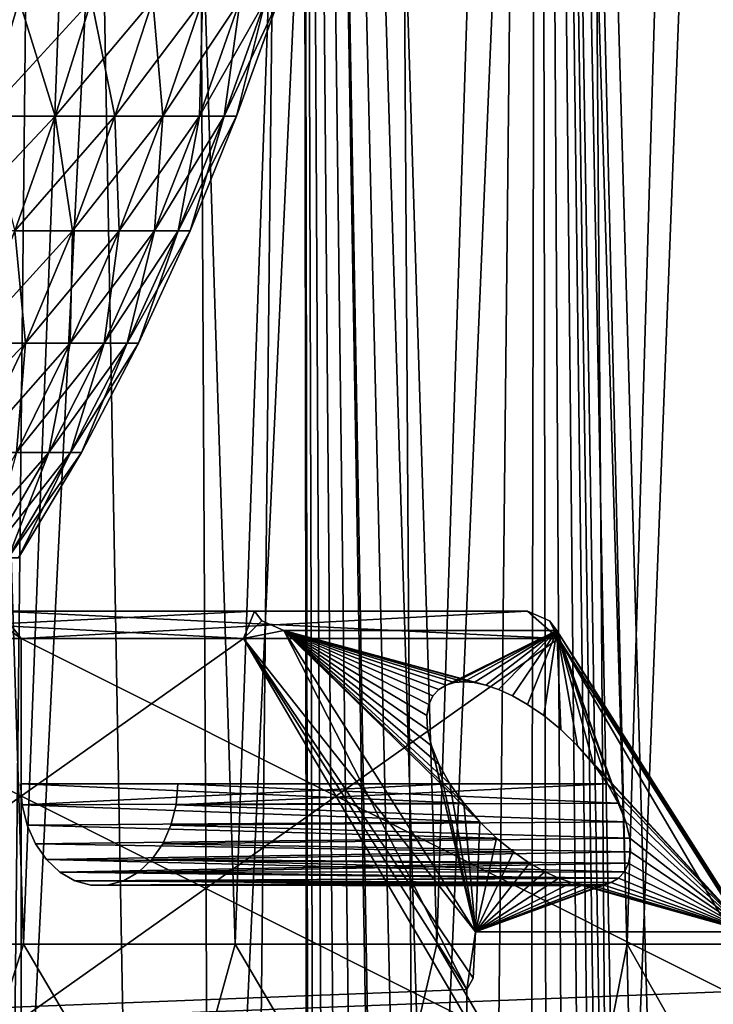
# Model space of a CAD drawing. Header units: millimetres. Extents: x -24 to 30, y -64 to 68.
# Tile 134 of 149: x 8.43 to 13.53, y 40.56 to 47.8. Entities that reach past the tile are written whole.
import ezdxf

# ---------------------------------------------------------------- set-up
doc = ezdxf.new("R2010")
doc.units = ezdxf.units.MM
doc.header["$LTSCALE"] = 52.148148
for name, color, linetype in [('1', 7, 'CONTINUOUS'), ('2', 7, 'CONTINUOUS'), ('35', 7, 'CONTINUOUS'), ('36', 7, 'CONTINUOUS'), ('38', 7, 'CONTINUOUS'), ('39', 7, 'CONTINUOUS'), ('40', 7, 'CONTINUOUS'), ('41', 7, 'CONTINUOUS'), ('42', 7, 'CONTINUOUS'), ('44', 7, 'CONTINUOUS'), ('45', 7, 'CONTINUOUS'), ('46', 7, 'CONTINUOUS'), ('47', 7, 'CONTINUOUS'), ('49', 7, 'CONTINUOUS'), ('50', 7, 'CONTINUOUS'), ('51', 7, 'CONTINUOUS'), ('52', 7, 'CONTINUOUS'), ('53', 7, 'CONTINUOUS'), ('55', 7, 'CONTINUOUS'), ('56', 7, 'CONTINUOUS'), ('6', 7, 'CONTINUOUS'), ('64', 7, 'CONTINUOUS'), ('7', 7, 'CONTINUOUS')]:
    doc.layers.add(name, color=color, linetype=linetype)

msp = doc.modelspace()

# ---------------------------------------------------------------- linework, layer by layer
at = {"layer": '1', "color": 253, "linetype": 'Continuous', "true_color": 0xaab4c3}
for points in [[(6.8163, 68.2, -23.5327), (8.6878, 68.2, -22.9079), (8.0243, 5, -23.1487), (6.8163, 68.2, -23.5327)], [(8.0243, 5, -23.1487), (8.6878, 68.2, -22.9079), (9.834, 5, -22.4397), (8.0243, 5, -23.1487)], [(8.6878, 68.2, -22.9079), (10.503, 68.2, -22.1345), (9.834, 5, -22.4397), (8.6878, 68.2, -22.9079)], [(9.834, 5, -22.4397), (10.503, 68.2, -22.1345), (11.5819, 5, -21.5896), (9.834, 5, -22.4397)], [(10.503, 68.2, -22.1345), (12.25, 68.2, -21.2176), (11.5819, 5, -21.5896), (10.503, 68.2, -22.1345)], [(11.5819, 5, -21.5896), (12.25, 68.2, -21.2176), (13.2568, 5, -20.6035), (11.5819, 5, -21.5896)], [(12.25, 68.2, -21.2176), (13.9176, 68.2, -20.1631), (13.2568, 5, -20.6035), (12.25, 68.2, -21.2176)], [(13.2568, 5, -20.6035), (13.9176, 68.2, -20.1631), (14.8484, 5, -19.4878), (13.2568, 5, -20.6035)]]:
    msp.add_3dface(points, dxfattribs=at)
at = {"layer": '2', "color": 253, "linetype": 'Continuous', "true_color": 0xaab4c3}
for points in [[(6.8163, 68.2, 23.5327), (8.0243, 5, 23.1487), (8.6878, 68.2, 22.9079), (6.8163, 68.2, 23.5327)], [(8.0243, 5, 23.1487), (9.834, 5, 22.4397), (8.6878, 68.2, 22.9079), (8.0243, 5, 23.1487)], [(8.6878, 68.2, 22.9079), (9.834, 5, 22.4397), (10.503, 68.2, 22.1345), (8.6878, 68.2, 22.9079)], [(9.834, 5, 22.4397), (10.58, 10.9368, 22.0978), (10.503, 68.2, 22.1345), (9.834, 5, 22.4397)], [(11.782, 14.0656, 21.481), (12.1489, 14.421, 21.2757), (10.503, 68.2, 22.1345), (11.782, 14.0656, 21.481)], [(10.503, 68.2, 22.1345), (12.1489, 14.421, 21.2757), (12.25, 68.2, 21.2176), (10.503, 68.2, 22.1345)], [(11.4615, 13.6775, 21.6537), (11.782, 14.0656, 21.481), (10.503, 68.2, 22.1345), (11.4615, 13.6775, 21.6537)], [(11.189, 13.2618, 21.7958), (11.4615, 13.6775, 21.6537), (10.503, 68.2, 22.1345), (11.189, 13.2618, 21.7958)], [(10.9656, 12.8233, 21.909), (11.189, 13.2618, 21.7958), (10.503, 68.2, 22.1345), (10.9656, 12.8233, 21.909)], [(10.7923, 12.3669, 21.9949), (10.9656, 12.8233, 21.909), (10.503, 68.2, 22.1345), (10.7923, 12.3669, 21.9949)], [(10.67, 11.8974, 22.0545), (10.7923, 12.3669, 21.9949), (10.503, 68.2, 22.1345), (10.67, 11.8974, 22.0545)], [(10.5991, 11.4189, 22.0887), (10.67, 11.8974, 22.0545), (10.503, 68.2, 22.1345), (10.5991, 11.4189, 22.0887)], [(10.58, 10.9368, 22.0978), (10.5991, 11.4189, 22.0887), (10.503, 68.2, 22.1345), (10.58, 10.9368, 22.0978)], [(12.1489, 14.421, 21.2757), (12.3493, 14.5849, 21.16), (12.25, 68.2, 21.2176), (12.1489, 14.421, 21.2757)], [(13.5094, 15.2379, 20.4388), (13.7704, 15.3298, 20.2639), (12.25, 68.2, 21.2176), (13.5094, 15.2379, 20.4388)], [(12.25, 68.2, 21.2176), (13.7704, 15.3298, 20.2639), (13.9176, 68.2, 20.1631), (12.25, 68.2, 21.2176)], [(13.2576, 15.1321, 20.6031), (13.5094, 15.2379, 20.4388), (12.25, 68.2, 21.2176), (13.2576, 15.1321, 20.6031)], [(13.0152, 15.0131, 20.757), (13.2576, 15.1321, 20.6031), (12.25, 68.2, 21.2176), (13.0152, 15.0131, 20.757)], [(12.924, 14.9637, 20.8139), (13.0152, 15.0131, 20.757), (12.25, 68.2, 21.2176), (12.924, 14.9637, 20.8139)], [(12.7828, 14.8818, 20.901), (12.924, 14.9637, 20.8139), (12.25, 68.2, 21.2176), (12.7828, 14.8818, 20.901)], [(12.5607, 14.7388, 21.0352), (12.7828, 14.8818, 20.901), (12.25, 68.2, 21.2176), (12.5607, 14.7388, 21.0352)], [(12.3493, 14.5849, 21.16), (12.5607, 14.7388, 21.0352), (12.25, 68.2, 21.2176), (12.3493, 14.5849, 21.16)]]:
    msp.add_3dface(points, dxfattribs=at)
at = {"layer": '35', "linetype": 'Continuous'}
for points in [[(6.2815, 43.45, -13.9201), (10.1593, 43.45, -9.2114), (12.1664, 43.45, -10.8642), (6.2815, 43.45, -13.9201)], [(8.2885, 43.45, -15.573), (6.2815, 43.45, -13.9201), (12.1664, 43.45, -10.8642), (8.2885, 43.45, -15.573)]]:
    msp.add_3dface(points, dxfattribs=at)
at = {"layer": '36', "linetype": 'Continuous'}
for points in [[(12.3952, 43.25, -10.9009), (8.4429, 40.45, -15.7001), (8.4429, 43.25, -15.7001), (12.3952, 43.25, -10.9009)], [(8.4429, 40.45, -15.7001), (12.3952, 43.25, -10.9009), (14.0372, 40.6672, -8.9071), (8.4429, 40.45, -15.7001)], [(14.0372, 40.45, -8.9071), (8.4429, 40.45, -15.7001), (14.0372, 40.6672, -8.9071), (14.0372, 40.45, -8.9071)]]:
    msp.add_3dface(points, dxfattribs=at)
at = {"layer": '38', "linetype": 'Continuous'}
for points in [[(6.1271, 40.45, -13.793), (11.7214, 40.45, -7), (6.1271, 43.25, -13.793), (6.1271, 40.45, -13.793)], [(6.1271, 43.25, -13.793), (11.7214, 40.45, -7), (10.0794, 43.25, -8.9938), (6.1271, 43.25, -13.793)], [(11.7214, 40.45, -7), (11.7214, 40.6672, -7), (10.0794, 43.25, -8.9938), (11.7214, 40.45, -7)]]:
    msp.add_3dface(points, dxfattribs=at)
at = {"layer": '39', "linetype": 'Continuous'}
for points in [[(11.515, 42.8747, -9.3234), (11.5682, 42.9064, -9.4082), (10.3764, 43.3086, -8.9478), (11.515, 42.8747, -9.3234)], [(11.5682, 42.9064, -9.4082), (12.3834, 43.3086, -10.6006), (10.3764, 43.3086, -8.9478), (11.5682, 42.9064, -9.4082)], [(11.4718, 42.828, -9.2273), (11.515, 42.8747, -9.3234), (10.3764, 43.3086, -8.9478), (11.4718, 42.828, -9.2273)], [(11.441, 42.7644, -9.1196), (11.4718, 42.828, -9.2273), (10.3764, 43.3086, -8.9478), (11.441, 42.7644, -9.1196)], [(11.4263, 42.682, -9.0008), (11.441, 42.7644, -9.1196), (10.3764, 43.3086, -8.9478), (11.4263, 42.682, -9.0008)], [(11.4317, 42.58, -8.8731), (11.4263, 42.682, -9.0008), (10.3764, 43.3086, -8.9478), (11.4317, 42.58, -8.8731)], [(11.7858, 41.0914, -7.2363), (11.4317, 42.58, -8.8731), (10.3764, 43.3086, -8.9478), (11.7858, 41.0914, -7.2363)], [(11.5682, 42.9064, -9.4082), (11.6297, 42.9247, -9.4826), (12.3834, 43.3086, -10.6006), (11.5682, 42.9064, -9.4082)], [(11.6297, 42.9247, -9.4826), (11.6989, 42.9307, -9.5473), (12.3834, 43.3086, -10.6006), (11.6297, 42.9247, -9.4826)], [(11.6989, 42.9307, -9.5473), (11.7756, 42.9247, -9.6028), (12.3834, 43.3086, -10.6006), (11.6989, 42.9307, -9.5473)], [(11.7756, 42.9247, -9.6028), (11.8605, 42.9064, -9.6489), (12.3834, 43.3086, -10.6006), (11.7756, 42.9247, -9.6028)], [(11.8605, 42.9064, -9.6489), (11.954, 42.8747, -9.6848), (12.3834, 43.3086, -10.6006), (11.8605, 42.9064, -9.6489)], [(11.954, 42.8747, -9.6848), (12.0566, 42.828, -9.7089), (12.3834, 43.3086, -10.6006), (11.954, 42.8747, -9.6848)], [(12.0566, 42.828, -9.7089), (12.1682, 42.7643, -9.7184), (12.3834, 43.3086, -10.6006), (12.0566, 42.828, -9.7089)], [(12.1682, 42.7643, -9.7184), (12.2876, 42.6819, -9.71), (12.3834, 43.3086, -10.6006), (12.1682, 42.7643, -9.7184)], [(12.2876, 42.6819, -9.71), (12.4118, 42.58, -9.6802), (12.3834, 43.3086, -10.6006), (12.2876, 42.6819, -9.71)], [(12.6527, 42.3242, -9.5471), (12.7546, 42.1807, -9.4452), (12.3834, 43.3086, -10.6006), (12.6527, 42.3242, -9.5471)], [(12.7546, 42.1807, -9.4452), (12.8351, 42.0371, -9.3256), (12.3834, 43.3086, -10.6006), (12.7546, 42.1807, -9.4452)], [(12.5358, 42.4595, -9.6262), (12.6527, 42.3242, -9.5471), (12.3834, 43.3086, -10.6006), (12.5358, 42.4595, -9.6262)], [(12.4118, 42.58, -9.6802), (12.5358, 42.4595, -9.6262), (12.3834, 43.3086, -10.6006), (12.4118, 42.58, -9.6802)], [(12.8351, 42.0371, -9.3256), (12.8903, 41.9018, -9.1957), (12.3834, 43.3086, -10.6006), (12.8351, 42.0371, -9.3256)], [(12.3834, 43.3086, -10.6006), (12.8903, 41.9018, -9.1957), (13.7929, 41.0914, -8.8891), (12.3834, 43.3086, -10.6006)], [(11.4609, 42.4595, -8.741), (11.4317, 42.58, -8.8731), (11.7858, 41.0914, -7.2363), (11.4609, 42.4595, -8.741)], [(11.5162, 42.3242, -8.6112), (11.4609, 42.4595, -8.741), (11.7858, 41.0914, -7.2363), (11.5162, 42.3242, -8.6112)], [(11.5967, 42.1807, -8.4916), (11.5162, 42.3242, -8.6112), (11.7858, 41.0914, -7.2363), (11.5967, 42.1807, -8.4916)], [(11.6986, 42.0372, -8.3896), (11.5967, 42.1807, -8.4916), (11.7858, 41.0914, -7.2363), (11.6986, 42.0372, -8.3896)], [(11.8155, 41.9018, -8.3105), (11.6986, 42.0372, -8.3896), (11.7858, 41.0914, -7.2363), (11.8155, 41.9018, -8.3105)], [(11.9395, 41.7813, -8.2566), (11.8155, 41.9018, -8.3105), (11.7858, 41.0914, -7.2363), (11.9395, 41.7813, -8.2566)], [(12.8903, 41.9018, -9.1957), (12.9195, 41.7813, -9.0636), (13.7929, 41.0914, -8.8891), (12.8903, 41.9018, -9.1957)], [(12.0636, 41.6794, -8.2268), (11.9395, 41.7813, -8.2566), (11.7858, 41.0914, -7.2363), (12.0636, 41.6794, -8.2268)], [(12.9195, 41.7813, -9.0636), (12.9249, 41.6793, -8.936), (13.7929, 41.0914, -8.8891), (12.9195, 41.7813, -9.0636)], [(12.183, 41.597, -8.2184), (12.0636, 41.6794, -8.2268), (11.7858, 41.0914, -7.2363), (12.183, 41.597, -8.2184)], [(12.9249, 41.6793, -8.936), (12.9103, 41.5969, -8.8172), (13.7929, 41.0914, -8.8891), (12.9249, 41.6793, -8.936)], [(12.2947, 41.5334, -8.2279), (12.183, 41.597, -8.2184), (11.7858, 41.0914, -7.2363), (12.2947, 41.5334, -8.2279)], [(12.9103, 41.5969, -8.8172), (12.8795, 41.5333, -8.7094), (13.7929, 41.0914, -8.8891), (12.9103, 41.5969, -8.8172)], [(12.3973, 41.4867, -8.2519), (12.2947, 41.5334, -8.2279), (11.7858, 41.0914, -7.2363), (12.3973, 41.4867, -8.2519)], [(12.8795, 41.5333, -8.7094), (12.8363, 41.4866, -8.6133), (13.7929, 41.0914, -8.8891), (12.8795, 41.5333, -8.7094)], [(12.4908, 41.455, -8.2878), (12.3973, 41.4867, -8.2519), (11.7858, 41.0914, -7.2363), (12.4908, 41.455, -8.2878)], [(12.5756, 41.4366, -8.3339), (12.4908, 41.455, -8.2878), (11.7858, 41.0914, -7.2363), (12.5756, 41.4366, -8.3339)], [(12.7831, 41.4549, -8.5285), (12.7216, 41.4366, -8.4541), (11.7858, 41.0914, -7.2363), (12.7831, 41.4549, -8.5285)], [(13.7929, 41.0914, -8.8891), (12.7831, 41.4549, -8.5285), (11.7858, 41.0914, -7.2363), (13.7929, 41.0914, -8.8891)], [(12.6524, 41.4307, -8.3894), (12.5756, 41.4366, -8.3339), (11.7858, 41.0914, -7.2363), (12.6524, 41.4307, -8.3894)], [(12.7216, 41.4366, -8.4541), (12.6524, 41.4307, -8.3894), (11.7858, 41.0914, -7.2363), (12.7216, 41.4366, -8.4541)], [(12.8363, 41.4866, -8.6133), (12.7831, 41.4549, -8.5285), (13.7929, 41.0914, -8.8891), (12.8363, 41.4866, -8.6133)]]:
    msp.add_3dface(points, dxfattribs=at)
at = {"layer": '40', "linetype": 'Continuous'}
for points in [[(11.5967, 42.1807, -8.4916), (11.6986, 42.0372, -8.3896), (8.4376, 42.1807, -12.3276), (11.5967, 42.1807, -8.4916)], [(8.4376, 42.1807, -12.3276), (11.6986, 42.0372, -8.3896), (8.4503, 42.0247, -12.338), (8.4376, 42.1807, -12.3276)], [(12.8351, 42.0371, -9.3256), (12.7546, 42.1807, -9.4452), (9.5829, 42.0247, -13.2707), (12.8351, 42.0371, -9.3256)], [(9.5829, 42.0247, -13.2707), (12.7546, 42.1807, -9.4452), (9.5955, 42.1807, -13.2811), (9.5829, 42.0247, -13.2707)], [(11.6986, 42.0372, -8.3896), (11.8155, 41.9018, -8.3105), (8.4503, 42.0247, -12.338), (11.6986, 42.0372, -8.3896)], [(8.4503, 42.0247, -12.338), (11.8155, 41.9018, -8.3105), (8.4877, 41.8756, -12.3688), (8.4503, 42.0247, -12.338)], [(9.5455, 41.8756, -13.2399), (12.8903, 41.9018, -9.1957), (9.5829, 42.0247, -13.2707), (9.5455, 41.8756, -13.2399)], [(12.8903, 41.9018, -9.1957), (12.8351, 42.0371, -9.3256), (9.5829, 42.0247, -13.2707), (12.8903, 41.9018, -9.1957)], [(11.8155, 41.9018, -8.3105), (11.9395, 41.7813, -8.2566), (8.4877, 41.8756, -12.3688), (11.8155, 41.9018, -8.3105)], [(8.4877, 41.8756, -12.3688), (11.9395, 41.7813, -8.2566), (8.5482, 41.7398, -12.4186), (8.4877, 41.8756, -12.3688)], [(9.485, 41.7398, -13.1901), (12.9195, 41.7813, -9.0636), (9.5455, 41.8756, -13.2399), (9.485, 41.7398, -13.1901)], [(12.9195, 41.7813, -9.0636), (12.8903, 41.9018, -9.1957), (9.5455, 41.8756, -13.2399), (12.9195, 41.7813, -9.0636)], [(11.9395, 41.7813, -8.2566), (12.0636, 41.6794, -8.2268), (8.5482, 41.7398, -12.4186), (11.9395, 41.7813, -8.2566)], [(8.5482, 41.7398, -12.4186), (12.0636, 41.6794, -8.2268), (8.6292, 41.6233, -12.4853), (8.5482, 41.7398, -12.4186)], [(9.404, 41.6233, -13.1234), (12.9249, 41.6793, -8.936), (9.485, 41.7398, -13.1901), (9.404, 41.6233, -13.1234)], [(12.9249, 41.6793, -8.936), (12.9195, 41.7813, -9.0636), (9.485, 41.7398, -13.1901), (12.9249, 41.6793, -8.936)], [(12.0636, 41.6794, -8.2268), (12.183, 41.597, -8.2184), (8.6292, 41.6233, -12.4853), (12.0636, 41.6794, -8.2268)], [(12.9103, 41.5969, -8.8172), (12.9249, 41.6793, -8.936), (9.404, 41.6233, -13.1234), (12.9103, 41.5969, -8.8172)], [(12.183, 41.597, -8.2184), (12.2947, 41.5334, -8.2279), (8.6292, 41.6233, -12.4853), (12.183, 41.597, -8.2184)], [(8.6292, 41.6233, -12.4853), (12.2947, 41.5334, -8.2279), (8.7271, 41.5311, -12.566), (8.6292, 41.6233, -12.4853)], [(9.3061, 41.5311, -13.0427), (12.9103, 41.5969, -8.8172), (9.404, 41.6233, -13.1234), (9.3061, 41.5311, -13.0427)], [(12.8795, 41.5333, -8.7094), (12.9103, 41.5969, -8.8172), (9.3061, 41.5311, -13.0427), (12.8795, 41.5333, -8.7094)], [(12.2947, 41.5334, -8.2279), (12.3973, 41.4867, -8.2519), (8.7271, 41.5311, -12.566), (12.2947, 41.5334, -8.2279)], [(8.7271, 41.5311, -12.566), (12.3973, 41.4867, -8.2519), (8.8377, 41.4674, -12.657), (8.7271, 41.5311, -12.566)], [(9.1955, 41.4674, -12.9517), (12.8363, 41.4866, -8.6133), (9.3061, 41.5311, -13.0427), (9.1955, 41.4674, -12.9517)], [(12.8363, 41.4866, -8.6133), (12.8795, 41.5333, -8.7094), (9.3061, 41.5311, -13.0427), (12.8363, 41.4866, -8.6133)], [(12.3973, 41.4867, -8.2519), (12.4908, 41.455, -8.2878), (8.8377, 41.4674, -12.657), (12.3973, 41.4867, -8.2519)], [(12.4908, 41.455, -8.2878), (12.5756, 41.4366, -8.3339), (8.8377, 41.4674, -12.657), (12.4908, 41.455, -8.2878)], [(8.8377, 41.4674, -12.657), (12.5756, 41.4366, -8.3339), (8.9561, 41.4348, -12.7545), (8.8377, 41.4674, -12.657)], [(12.5756, 41.4366, -8.3339), (12.6524, 41.4307, -8.3894), (8.9561, 41.4348, -12.7545), (12.5756, 41.4366, -8.3339)], [(8.9561, 41.4348, -12.7545), (12.6524, 41.4307, -8.3894), (9.0771, 41.4348, -12.8542), (8.9561, 41.4348, -12.7545)], [(9.0771, 41.4348, -12.8542), (12.7831, 41.4549, -8.5285), (9.1955, 41.4674, -12.9517), (9.0771, 41.4348, -12.8542)], [(12.7216, 41.4366, -8.4541), (12.7831, 41.4549, -8.5285), (9.0771, 41.4348, -12.8542), (12.7216, 41.4366, -8.4541)], [(12.6524, 41.4307, -8.3894), (12.7216, 41.4366, -8.4541), (9.0771, 41.4348, -12.8542), (12.6524, 41.4307, -8.3894)], [(12.7831, 41.4549, -8.5285), (12.8363, 41.4866, -8.6133), (9.1955, 41.4674, -12.9517), (12.7831, 41.4549, -8.5285)]]:
    msp.add_3dface(points, dxfattribs=at)
at = {"layer": '41', "linetype": 'Continuous'}
for points in [[(6.2815, 43.45, -13.9201), (6.1271, 43.25, -13.793), (10.0794, 43.25, -8.9938), (6.2815, 43.45, -13.9201)], [(10.1593, 43.45, -9.2114), (6.2815, 43.45, -13.9201), (10.0794, 43.25, -8.9938), (10.1593, 43.45, -9.2114)], [(10.1593, 43.45, -9.2114), (10.0794, 43.25, -8.9938), (10.2133, 43.3793, -9.0346), (10.1593, 43.45, -9.2114)]]:
    msp.add_3dface(points, dxfattribs=at)
at = {"layer": '42', "linetype": 'Continuous'}
for points in [[(8.2885, 43.45, -15.573), (12.1664, 43.45, -10.8642), (8.4429, 43.25, -15.7001), (8.2885, 43.45, -15.573)], [(8.2885, 43.45, -15.573), (8.4429, 43.25, -15.7001), (8.3022, 43.35, -15.7137), (8.2885, 43.45, -15.573)], [(12.1664, 43.45, -10.8642), (12.3952, 43.25, -10.9009), (8.4429, 43.25, -15.7001), (12.1664, 43.45, -10.8642)], [(12.3952, 43.25, -10.9009), (12.1664, 43.45, -10.8642), (12.3295, 43.3793, -10.7774), (12.3952, 43.25, -10.9009)]]:
    msp.add_3dface(points, dxfattribs=at)
at = {"layer": '44', "linetype": 'Continuous'}
for points in [[(10.0794, 43.25, -8.9938), (10.3764, 43.3086, -8.9478), (10.2133, 43.3793, -9.0346), (10.0794, 43.25, -8.9938)], [(10.0794, 43.25, -8.9938), (11.7214, 40.6672, -7), (10.3764, 43.3086, -8.9478), (10.0794, 43.25, -8.9938)], [(11.7214, 40.6672, -7), (11.7858, 41.0914, -7.2363), (10.3764, 43.3086, -8.9478), (11.7214, 40.6672, -7)], [(11.7858, 41.0914, -7.2363), (11.7214, 40.6672, -7), (11.7666, 40.75, -7.0372), (11.7858, 41.0914, -7.2363)]]:
    msp.add_3dface(points, dxfattribs=at)
at = {"layer": '45', "linetype": 'Continuous'}
for points in [[(12.3834, 43.3086, -10.6006), (12.3952, 43.25, -10.9009), (12.3295, 43.3793, -10.7774), (12.3834, 43.3086, -10.6006)], [(12.3952, 43.25, -10.9009), (12.3834, 43.3086, -10.6006), (13.7929, 41.0914, -8.8891), (12.3952, 43.25, -10.9009)], [(14.0372, 40.6672, -8.9071), (12.3952, 43.25, -10.9009), (13.9919, 40.75, -8.8699), (14.0372, 40.6672, -8.9071)], [(12.3952, 43.25, -10.9009), (13.7929, 41.0914, -8.8891), (13.9919, 40.75, -8.8699), (12.3952, 43.25, -10.9009)]]:
    msp.add_3dface(points, dxfattribs=at)
at = {"layer": '46', "linetype": 'Continuous'}
for points in [[(8.2885, 43.45, 15.573), (12.1664, 43.45, 10.8642), (6.2815, 43.45, 13.9201), (8.2885, 43.45, 15.573)], [(6.2815, 43.45, 13.9201), (12.1664, 43.45, 10.8642), (10.1593, 43.45, 9.2114), (6.2815, 43.45, 13.9201)]]:
    msp.add_3dface(points, dxfattribs=at)
at = {"layer": '47', "linetype": 'Continuous'}
for points in [[(8.4429, 40.45, 15.7001), (14.0372, 40.45, 8.9071), (8.4429, 43.25, 15.7001), (8.4429, 40.45, 15.7001)], [(8.4429, 43.25, 15.7001), (14.0372, 40.45, 8.9071), (12.3952, 43.25, 10.9009), (8.4429, 43.25, 15.7001)], [(14.0372, 40.45, 8.9071), (14.0372, 40.6672, 8.9071), (12.3952, 43.25, 10.9009), (14.0372, 40.45, 8.9071)]]:
    msp.add_3dface(points, dxfattribs=at)
at = {"layer": '49', "linetype": 'Continuous'}
for points in [[(10.0794, 43.25, 8.9938), (6.1271, 40.45, 13.793), (6.1271, 43.25, 13.793), (10.0794, 43.25, 8.9938)], [(6.1271, 40.45, 13.793), (10.0794, 43.25, 8.9938), (11.7214, 40.6672, 7), (6.1271, 40.45, 13.793)], [(11.7214, 40.45, 7), (6.1271, 40.45, 13.793), (11.7214, 40.6672, 7), (11.7214, 40.45, 7)]]:
    msp.add_3dface(points, dxfattribs=at)
at = {"layer": '50', "linetype": 'Continuous'}
for points in [[(8.4376, 42.1807, 12.3276), (8.4503, 42.0247, 12.338), (11.5967, 42.1807, 8.4916), (8.4376, 42.1807, 12.3276)], [(11.5967, 42.1807, 8.4916), (8.4503, 42.0247, 12.338), (11.6986, 42.0372, 8.3896), (11.5967, 42.1807, 8.4916)], [(9.5829, 42.0247, 13.2707), (9.5955, 42.1807, 13.2811), (12.8351, 42.0371, 9.3256), (9.5829, 42.0247, 13.2707)], [(9.5955, 42.1807, 13.2811), (12.7546, 42.1807, 9.4452), (12.8351, 42.0371, 9.3256), (9.5955, 42.1807, 13.2811)], [(11.6986, 42.0372, 8.3896), (8.4503, 42.0247, 12.338), (11.8155, 41.9018, 8.3105), (11.6986, 42.0372, 8.3896)], [(8.4503, 42.0247, 12.338), (8.4877, 41.8756, 12.3688), (11.8155, 41.9018, 8.3105), (8.4503, 42.0247, 12.338)], [(9.5455, 41.8756, 13.2399), (9.5829, 42.0247, 13.2707), (12.8903, 41.9018, 9.1957), (9.5455, 41.8756, 13.2399)], [(12.8903, 41.9018, 9.1957), (9.5829, 42.0247, 13.2707), (12.8351, 42.0371, 9.3256), (12.8903, 41.9018, 9.1957)], [(11.8155, 41.9018, 8.3105), (8.4877, 41.8756, 12.3688), (11.9395, 41.7813, 8.2566), (11.8155, 41.9018, 8.3105)], [(8.4877, 41.8756, 12.3688), (8.5482, 41.7398, 12.4186), (11.9395, 41.7813, 8.2566), (8.4877, 41.8756, 12.3688)], [(9.485, 41.7398, 13.1901), (9.5455, 41.8756, 13.2399), (12.9195, 41.7813, 9.0636), (9.485, 41.7398, 13.1901)], [(12.9195, 41.7813, 9.0636), (9.5455, 41.8756, 13.2399), (12.8903, 41.9018, 9.1957), (12.9195, 41.7813, 9.0636)], [(11.9395, 41.7813, 8.2566), (8.5482, 41.7398, 12.4186), (12.0636, 41.6794, 8.2268), (11.9395, 41.7813, 8.2566)], [(8.5482, 41.7398, 12.4186), (8.6292, 41.6233, 12.4853), (12.0636, 41.6794, 8.2268), (8.5482, 41.7398, 12.4186)], [(9.404, 41.6233, 13.1234), (9.485, 41.7398, 13.1901), (12.9249, 41.6793, 8.936), (9.404, 41.6233, 13.1234)], [(12.9249, 41.6793, 8.936), (9.485, 41.7398, 13.1901), (12.9195, 41.7813, 9.0636), (12.9249, 41.6793, 8.936)], [(12.0636, 41.6794, 8.2268), (8.6292, 41.6233, 12.4853), (12.183, 41.597, 8.2184), (12.0636, 41.6794, 8.2268)], [(12.9103, 41.5969, 8.8172), (9.404, 41.6233, 13.1234), (12.9249, 41.6793, 8.936), (12.9103, 41.5969, 8.8172)], [(8.6292, 41.6233, 12.4853), (8.7271, 41.5311, 12.566), (12.183, 41.597, 8.2184), (8.6292, 41.6233, 12.4853)], [(12.183, 41.597, 8.2184), (8.7271, 41.5311, 12.566), (12.2947, 41.5334, 8.2279), (12.183, 41.597, 8.2184)], [(9.3061, 41.5311, 13.0427), (9.404, 41.6233, 13.1234), (12.8795, 41.5333, 8.7094), (9.3061, 41.5311, 13.0427)], [(12.8795, 41.5333, 8.7094), (9.404, 41.6233, 13.1234), (12.9103, 41.5969, 8.8172), (12.8795, 41.5333, 8.7094)], [(12.2947, 41.5334, 8.2279), (8.7271, 41.5311, 12.566), (12.3973, 41.4867, 8.2519), (12.2947, 41.5334, 8.2279)], [(8.7271, 41.5311, 12.566), (8.8377, 41.4674, 12.657), (12.3973, 41.4867, 8.2519), (8.7271, 41.5311, 12.566)], [(9.1955, 41.4674, 12.9517), (9.3061, 41.5311, 13.0427), (12.8363, 41.4866, 8.6133), (9.1955, 41.4674, 12.9517)], [(12.8363, 41.4866, 8.6133), (9.3061, 41.5311, 13.0427), (12.8795, 41.5333, 8.7094), (12.8363, 41.4866, 8.6133)], [(12.3973, 41.4867, 8.2519), (8.8377, 41.4674, 12.657), (12.4908, 41.455, 8.2878), (12.3973, 41.4867, 8.2519)], [(8.8377, 41.4674, 12.657), (8.9561, 41.4348, 12.7545), (12.4908, 41.455, 8.2878), (8.8377, 41.4674, 12.657)], [(12.4908, 41.455, 8.2878), (8.9561, 41.4348, 12.7545), (12.5756, 41.4366, 8.3339), (12.4908, 41.455, 8.2878)], [(12.5756, 41.4366, 8.3339), (8.9561, 41.4348, 12.7545), (12.6524, 41.4307, 8.3894), (12.5756, 41.4366, 8.3339)], [(8.9561, 41.4348, 12.7545), (9.0771, 41.4348, 12.8542), (12.6524, 41.4307, 8.3894), (8.9561, 41.4348, 12.7545)], [(9.0771, 41.4348, 12.8542), (9.1955, 41.4674, 12.9517), (12.7216, 41.4366, 8.4541), (9.0771, 41.4348, 12.8542)], [(12.6524, 41.4307, 8.3894), (9.0771, 41.4348, 12.8542), (12.7216, 41.4366, 8.4541), (12.6524, 41.4307, 8.3894)], [(12.7831, 41.4549, 8.5285), (9.1955, 41.4674, 12.9517), (12.8363, 41.4866, 8.6133), (12.7831, 41.4549, 8.5285)], [(12.7216, 41.4366, 8.4541), (9.1955, 41.4674, 12.9517), (12.7831, 41.4549, 8.5285), (12.7216, 41.4366, 8.4541)]]:
    msp.add_3dface(points, dxfattribs=at)
at = {"layer": '51', "linetype": 'Continuous'}
for points in [[(11.5967, 42.1807, 8.4916), (11.6986, 42.0372, 8.3896), (10.3764, 43.3086, 8.9478), (11.5967, 42.1807, 8.4916)], [(11.5162, 42.3242, 8.6112), (11.5967, 42.1807, 8.4916), (10.3764, 43.3086, 8.9478), (11.5162, 42.3242, 8.6112)], [(11.6986, 42.0372, 8.3896), (11.8155, 41.9018, 8.3105), (10.3764, 43.3086, 8.9478), (11.6986, 42.0372, 8.3896)], [(10.3764, 43.3086, 8.9478), (11.8155, 41.9018, 8.3105), (11.7858, 41.0914, 7.2363), (10.3764, 43.3086, 8.9478)], [(11.4609, 42.4595, 8.741), (11.5162, 42.3242, 8.6112), (10.3764, 43.3086, 8.9478), (11.4609, 42.4595, 8.741)], [(11.4317, 42.58, 8.8731), (11.4609, 42.4595, 8.741), (10.3764, 43.3086, 8.9478), (11.4317, 42.58, 8.8731)], [(11.4263, 42.682, 9.0008), (11.4317, 42.58, 8.8731), (10.3764, 43.3086, 8.9478), (11.4263, 42.682, 9.0008)], [(11.441, 42.7644, 9.1196), (11.4263, 42.682, 9.0008), (10.3764, 43.3086, 8.9478), (11.441, 42.7644, 9.1196)], [(11.4718, 42.828, 9.2273), (11.441, 42.7644, 9.1196), (10.3764, 43.3086, 8.9478), (11.4718, 42.828, 9.2273)], [(11.515, 42.8747, 9.3234), (11.4718, 42.828, 9.2273), (10.3764, 43.3086, 8.9478), (11.515, 42.8747, 9.3234)], [(11.5682, 42.9064, 9.4082), (11.515, 42.8747, 9.3234), (10.3764, 43.3086, 8.9478), (11.5682, 42.9064, 9.4082)], [(11.6297, 42.9247, 9.4826), (11.5682, 42.9064, 9.4082), (10.3764, 43.3086, 8.9478), (11.6297, 42.9247, 9.4826)], [(11.6989, 42.9307, 9.5473), (11.6297, 42.9247, 9.4826), (10.3764, 43.3086, 8.9478), (11.6989, 42.9307, 9.5473)], [(11.7756, 42.9247, 9.6028), (11.6989, 42.9307, 9.5473), (10.3764, 43.3086, 8.9478), (11.7756, 42.9247, 9.6028)], [(11.8605, 42.9064, 9.6489), (11.7756, 42.9247, 9.6028), (10.3764, 43.3086, 8.9478), (11.8605, 42.9064, 9.6489)], [(12.3834, 43.3086, 10.6006), (11.8605, 42.9064, 9.6489), (10.3764, 43.3086, 8.9478), (12.3834, 43.3086, 10.6006)], [(11.954, 42.8747, 9.6848), (11.8605, 42.9064, 9.6489), (12.3834, 43.3086, 10.6006), (11.954, 42.8747, 9.6848)], [(12.0566, 42.828, 9.7089), (11.954, 42.8747, 9.6848), (12.3834, 43.3086, 10.6006), (12.0566, 42.828, 9.7089)], [(12.1682, 42.7643, 9.7184), (12.0566, 42.828, 9.7089), (12.3834, 43.3086, 10.6006), (12.1682, 42.7643, 9.7184)], [(12.2876, 42.6819, 9.71), (12.1682, 42.7643, 9.7184), (12.3834, 43.3086, 10.6006), (12.2876, 42.6819, 9.71)], [(12.4118, 42.58, 9.6802), (12.2876, 42.6819, 9.71), (12.3834, 43.3086, 10.6006), (12.4118, 42.58, 9.6802)], [(12.5358, 42.4595, 9.6262), (12.4118, 42.58, 9.6802), (12.3834, 43.3086, 10.6006), (12.5358, 42.4595, 9.6262)], [(12.5358, 42.4595, 9.6262), (12.3834, 43.3086, 10.6006), (13.7929, 41.0914, 8.8891), (12.5358, 42.4595, 9.6262)], [(12.6527, 42.3242, 9.5471), (12.5358, 42.4595, 9.6262), (13.7929, 41.0914, 8.8891), (12.6527, 42.3242, 9.5471)], [(12.7546, 42.1807, 9.4452), (12.6527, 42.3242, 9.5471), (13.7929, 41.0914, 8.8891), (12.7546, 42.1807, 9.4452)], [(12.8351, 42.0371, 9.3256), (12.7546, 42.1807, 9.4452), (13.7929, 41.0914, 8.8891), (12.8351, 42.0371, 9.3256)], [(12.8903, 41.9018, 9.1957), (12.8351, 42.0371, 9.3256), (13.7929, 41.0914, 8.8891), (12.8903, 41.9018, 9.1957)], [(11.8155, 41.9018, 8.3105), (11.9395, 41.7813, 8.2566), (11.7858, 41.0914, 7.2363), (11.8155, 41.9018, 8.3105)], [(12.9195, 41.7813, 9.0636), (12.8903, 41.9018, 9.1957), (13.7929, 41.0914, 8.8891), (12.9195, 41.7813, 9.0636)], [(11.9395, 41.7813, 8.2566), (12.0636, 41.6794, 8.2268), (11.7858, 41.0914, 7.2363), (11.9395, 41.7813, 8.2566)], [(12.9249, 41.6793, 8.936), (12.9195, 41.7813, 9.0636), (13.7929, 41.0914, 8.8891), (12.9249, 41.6793, 8.936)], [(12.0636, 41.6794, 8.2268), (12.183, 41.597, 8.2184), (11.7858, 41.0914, 7.2363), (12.0636, 41.6794, 8.2268)], [(12.9103, 41.5969, 8.8172), (12.9249, 41.6793, 8.936), (13.7929, 41.0914, 8.8891), (12.9103, 41.5969, 8.8172)], [(12.183, 41.597, 8.2184), (12.2947, 41.5334, 8.2279), (11.7858, 41.0914, 7.2363), (12.183, 41.597, 8.2184)], [(12.8795, 41.5333, 8.7094), (12.9103, 41.5969, 8.8172), (13.7929, 41.0914, 8.8891), (12.8795, 41.5333, 8.7094)], [(12.2947, 41.5334, 8.2279), (12.3973, 41.4867, 8.2519), (11.7858, 41.0914, 7.2363), (12.2947, 41.5334, 8.2279)], [(12.8363, 41.4866, 8.6133), (12.8795, 41.5333, 8.7094), (13.7929, 41.0914, 8.8891), (12.8363, 41.4866, 8.6133)], [(12.3973, 41.4867, 8.2519), (12.4908, 41.455, 8.2878), (11.7858, 41.0914, 7.2363), (12.3973, 41.4867, 8.2519)], [(11.7858, 41.0914, 7.2363), (12.4908, 41.455, 8.2878), (13.7929, 41.0914, 8.8891), (11.7858, 41.0914, 7.2363)], [(12.4908, 41.455, 8.2878), (12.5756, 41.4366, 8.3339), (13.7929, 41.0914, 8.8891), (12.4908, 41.455, 8.2878)], [(12.5756, 41.4366, 8.3339), (12.6524, 41.4307, 8.3894), (13.7929, 41.0914, 8.8891), (12.5756, 41.4366, 8.3339)], [(12.6524, 41.4307, 8.3894), (12.7216, 41.4366, 8.4541), (13.7929, 41.0914, 8.8891), (12.6524, 41.4307, 8.3894)], [(12.7216, 41.4366, 8.4541), (12.7831, 41.4549, 8.5285), (13.7929, 41.0914, 8.8891), (12.7216, 41.4366, 8.4541)], [(12.7831, 41.4549, 8.5285), (12.8363, 41.4866, 8.6133), (13.7929, 41.0914, 8.8891), (12.7831, 41.4549, 8.5285)]]:
    msp.add_3dface(points, dxfattribs=at)
at = {"layer": '52', "linetype": 'Continuous'}
for points in [[(6.2815, 43.45, 13.9201), (10.1593, 43.45, 9.2114), (6.1271, 43.25, 13.793), (6.2815, 43.45, 13.9201)], [(10.1593, 43.45, 9.2114), (10.0794, 43.25, 8.9938), (6.1271, 43.25, 13.793), (10.1593, 43.45, 9.2114)], [(10.0794, 43.25, 8.9938), (10.1593, 43.45, 9.2114), (10.2133, 43.3793, 9.0346), (10.0794, 43.25, 8.9938)]]:
    msp.add_3dface(points, dxfattribs=at)
at = {"layer": '53', "linetype": 'Continuous'}
for points in [[(12.1664, 43.45, 10.8642), (8.2885, 43.45, 15.573), (12.3952, 43.25, 10.9009), (12.1664, 43.45, 10.8642)], [(8.2885, 43.45, 15.573), (8.4429, 43.25, 15.7001), (12.3952, 43.25, 10.9009), (8.2885, 43.45, 15.573)], [(8.4429, 43.25, 15.7001), (8.2885, 43.45, 15.573), (8.3022, 43.35, 15.7137), (8.4429, 43.25, 15.7001)], [(12.1664, 43.45, 10.8642), (12.3952, 43.25, 10.9009), (12.3295, 43.3793, 10.7774), (12.1664, 43.45, 10.8642)]]:
    msp.add_3dface(points, dxfattribs=at)
at = {"layer": '55', "linetype": 'Continuous'}
for points in [[(10.3764, 43.3086, 8.9478), (10.0794, 43.25, 8.9938), (10.2133, 43.3793, 9.0346), (10.3764, 43.3086, 8.9478)], [(10.0794, 43.25, 8.9938), (10.3764, 43.3086, 8.9478), (11.7858, 41.0914, 7.2363), (10.0794, 43.25, 8.9938)], [(11.7214, 40.6672, 7), (10.0794, 43.25, 8.9938), (11.7666, 40.75, 7.0372), (11.7214, 40.6672, 7)], [(10.0794, 43.25, 8.9938), (11.7858, 41.0914, 7.2363), (11.7666, 40.75, 7.0372), (10.0794, 43.25, 8.9938)]]:
    msp.add_3dface(points, dxfattribs=at)
at = {"layer": '56', "linetype": 'Continuous'}
for points in [[(12.3952, 43.25, 10.9009), (12.3834, 43.3086, 10.6006), (12.3295, 43.3793, 10.7774), (12.3952, 43.25, 10.9009)], [(12.3952, 43.25, 10.9009), (14.0372, 40.6672, 8.9071), (12.3834, 43.3086, 10.6006), (12.3952, 43.25, 10.9009)], [(12.3834, 43.3086, 10.6006), (14.0372, 40.6672, 8.9071), (13.7929, 41.0914, 8.8891), (12.3834, 43.3086, 10.6006)]]:
    msp.add_3dface(points, dxfattribs=at)
at = {"layer": '6', "color": 253, "linetype": 'Continuous', "true_color": 0xaab4c3}
for points in [[(8.4605, 41, 18.6727), (7.89, 39.2, 18.9208), (6.843, 41, 19.3242), (8.4605, 41, 18.6727)], [(9.5195, 39.2, 18.1557), (7.89, 39.2, 18.9208), (8.4605, 41, 18.6727), (9.5195, 39.2, 18.1557)], [(10.0167, 41, 17.8862), (9.5195, 39.2, 18.1557), (8.4605, 41, 18.6727), (10.0167, 41, 17.8862)], [(11.0756, 39.2, 17.2505), (9.5195, 39.2, 18.1557), (10.0167, 41, 17.8862), (11.0756, 39.2, 17.2505)], [(11.5005, 41, 16.9702), (11.0756, 39.2, 17.2505), (10.0167, 41, 17.8862), (11.5005, 41, 16.9702)], [(12.5463, 39.2, 16.2123), (11.0756, 39.2, 17.2505), (11.5005, 41, 16.9702), (12.5463, 39.2, 16.2123)], [(12.9011, 41, 15.9315), (12.5463, 39.2, 16.2123), (11.5005, 41, 16.9702), (12.9011, 41, 15.9315)], [(13.9203, 39.2, 15.0491), (12.5463, 39.2, 16.2123), (12.9011, 41, 15.9315), (13.9203, 39.2, 15.0491)], [(14.2083, 41, 14.7775), (13.9203, 39.2, 15.0491), (12.9011, 41, 15.9315), (14.2083, 41, 14.7775)]]:
    msp.add_3dface(points, dxfattribs=at)
at = {"layer": '64', "linetype": 'Continuous'}
for points in [[(8.1771, 47.0906, 5.8229), (8.6936, 47.0906, 5.0193), (8.4281, 47.948, 6.0017), (8.1771, 47.0906, 5.8229)], [(8.6936, 47.0906, -5.0193), (8.1771, 47.0906, -5.8229), (8.9605, 47.948, -5.1733), (8.6936, 47.0906, -5.0193)], [(8.9605, 47.948, -5.1733), (8.1771, 47.0906, -5.8229), (8.4281, 47.948, -6.0017), (8.9605, 47.948, -5.1733)], [(8.4281, 47.948, 6.0017), (8.6936, 47.0906, 5.0193), (8.9605, 47.948, 5.1733), (8.4281, 47.948, 6.0017)], [(8.6936, 47.0906, 5.0193), (9.1314, 47.0906, 4.1702), (8.9605, 47.948, 5.1733), (8.6936, 47.0906, 5.0193)], [(9.1314, 47.0906, -4.1702), (8.6936, 47.0906, -5.0193), (9.4117, 47.948, -4.2982), (9.1314, 47.0906, -4.1702)], [(9.4117, 47.948, -4.2982), (8.6936, 47.0906, -5.0193), (8.9605, 47.948, -5.1733), (9.4117, 47.948, -4.2982)], [(8.9605, 47.948, 5.1733), (9.1314, 47.0906, 4.1702), (9.4117, 47.948, 4.2982), (8.9605, 47.948, 5.1733)], [(9.1314, 47.0906, 4.1702), (9.4864, 47.0906, 3.2833), (9.4117, 47.948, 4.2982), (9.1314, 47.0906, 4.1702)], [(9.4864, 47.0906, -3.2833), (9.1314, 47.0906, -4.1702), (9.7776, 47.948, -3.3841), (9.4864, 47.0906, -3.2833)], [(9.7776, 47.948, -3.3841), (9.1314, 47.0906, -4.1702), (9.4117, 47.948, -4.2982), (9.7776, 47.948, -3.3841)], [(9.4117, 47.948, 4.2982), (9.4864, 47.0906, 3.2833), (9.7776, 47.948, 3.3841), (9.4117, 47.948, 4.2982)], [(9.4864, 47.0906, 3.2833), (9.7556, 47.0906, 2.3667), (9.7776, 47.948, 3.3841), (9.4864, 47.0906, 3.2833)], [(9.7556, 47.0906, -2.3667), (9.4864, 47.0906, -3.2833), (10.055, 47.948, -2.4393), (9.7556, 47.0906, -2.3667)], [(10.055, 47.948, -2.4393), (9.4864, 47.0906, -3.2833), (9.7776, 47.948, -3.3841), (10.055, 47.948, -2.4393)], [(9.7556, 47.0906, 2.3667), (9.9364, 47.0906, 1.4286), (10.055, 47.948, 2.4393), (9.7556, 47.0906, 2.3667)], [(9.7776, 47.948, 3.3841), (9.7556, 47.0906, 2.3667), (10.055, 47.948, 2.4393), (9.7776, 47.948, 3.3841)], [(9.9364, 47.0906, -1.4286), (9.7556, 47.0906, -2.3667), (10.2414, 47.948, -1.4725), (9.9364, 47.0906, -1.4286)], [(10.2414, 47.948, -1.4725), (9.7556, 47.0906, -2.3667), (10.055, 47.948, -2.4393), (10.2414, 47.948, -1.4725)], [(9.9364, 47.0906, 1.4286), (10.0272, 47.0906, 0.4777), (10.2414, 47.948, 1.4725), (9.9364, 47.0906, 1.4286)], [(10.055, 47.948, 2.4393), (9.9364, 47.0906, 1.4286), (10.2414, 47.948, 1.4725), (10.055, 47.948, 2.4393)], [(10.0272, 47.0906, -0.4777), (9.9364, 47.0906, -1.4286), (10.335, 47.948, -0.4923), (10.0272, 47.0906, -0.4777)], [(10.335, 47.948, -0.4923), (9.9364, 47.0906, -1.4286), (10.2414, 47.948, -1.4725), (10.335, 47.948, -0.4923)], [(10.0272, 47.0906, 0.4777), (10.0272, 47.0906, -0.4777), (10.335, 47.948, 0.4923), (10.0272, 47.0906, 0.4777)], [(10.2414, 47.948, 1.4725), (10.0272, 47.0906, 0.4777), (10.335, 47.948, 0.4923), (10.2414, 47.948, 1.4725)], [(10.335, 47.948, 0.4923), (10.0272, 47.0906, -0.4777), (10.335, 47.948, -0.4923), (10.335, 47.948, 0.4923)], [(8.3975, 46.2469, -4.8483), (7.8986, 46.2469, -5.6246), (8.6936, 47.0906, -5.0193), (8.3975, 46.2469, -4.8483)], [(8.6936, 47.0906, -5.0193), (7.8986, 46.2469, -5.6246), (8.1771, 47.0906, -5.8229), (8.6936, 47.0906, -5.0193)], [(8.1771, 47.0906, 5.8229), (8.3975, 46.2469, 4.8483), (8.6936, 47.0906, 5.0193), (8.1771, 47.0906, 5.8229)], [(8.3975, 46.2469, 4.8483), (8.8204, 46.2469, 4.0281), (8.6936, 47.0906, 5.0193), (8.3975, 46.2469, 4.8483)], [(8.8204, 46.2469, -4.0281), (8.3975, 46.2469, -4.8483), (9.1314, 47.0906, -4.1702), (8.8204, 46.2469, -4.0281)], [(9.1314, 47.0906, -4.1702), (8.3975, 46.2469, -4.8483), (8.6936, 47.0906, -5.0193), (9.1314, 47.0906, -4.1702)], [(8.6936, 47.0906, 5.0193), (8.8204, 46.2469, 4.0281), (9.1314, 47.0906, 4.1702), (8.6936, 47.0906, 5.0193)], [(8.8204, 46.2469, 4.0281), (9.1633, 46.2469, 3.1715), (9.1314, 47.0906, 4.1702), (8.8204, 46.2469, 4.0281)], [(9.1633, 46.2469, -3.1715), (8.8204, 46.2469, -4.0281), (9.4864, 47.0906, -3.2833), (9.1633, 46.2469, -3.1715)], [(9.4864, 47.0906, -3.2833), (8.8204, 46.2469, -4.0281), (9.1314, 47.0906, -4.1702), (9.4864, 47.0906, -3.2833)], [(9.1314, 47.0906, 4.1702), (9.1633, 46.2469, 3.1715), (9.4864, 47.0906, 3.2833), (9.1314, 47.0906, 4.1702)], [(9.1633, 46.2469, 3.1715), (9.4233, 46.2469, 2.2861), (9.4864, 47.0906, 3.2833), (9.1633, 46.2469, 3.1715)], [(9.4233, 46.2469, -2.2861), (9.1633, 46.2469, -3.1715), (9.7556, 47.0906, -2.3667), (9.4233, 46.2469, -2.2861)], [(9.7556, 47.0906, -2.3667), (9.1633, 46.2469, -3.1715), (9.4864, 47.0906, -3.2833), (9.7556, 47.0906, -2.3667)], [(9.4233, 46.2469, 2.2861), (9.5979, 46.2469, 1.38), (9.7556, 47.0906, 2.3667), (9.4233, 46.2469, 2.2861)], [(9.4864, 47.0906, 3.2833), (9.4233, 46.2469, 2.2861), (9.7556, 47.0906, 2.3667), (9.4864, 47.0906, 3.2833)], [(9.5979, 46.2469, -1.38), (9.4233, 46.2469, -2.2861), (9.9364, 47.0906, -1.4286), (9.5979, 46.2469, -1.38)], [(9.9364, 47.0906, -1.4286), (9.4233, 46.2469, -2.2861), (9.7556, 47.0906, -2.3667), (9.9364, 47.0906, -1.4286)], [(9.5979, 46.2469, 1.38), (9.6856, 46.2469, 0.4614), (9.9364, 47.0906, 1.4286), (9.5979, 46.2469, 1.38)], [(9.7556, 47.0906, 2.3667), (9.5979, 46.2469, 1.38), (9.9364, 47.0906, 1.4286), (9.7556, 47.0906, 2.3667)], [(9.6856, 46.2469, -0.4614), (9.5979, 46.2469, -1.38), (10.0272, 47.0906, -0.4777), (9.6856, 46.2469, -0.4614)], [(10.0272, 47.0906, -0.4777), (9.5979, 46.2469, -1.38), (9.9364, 47.0906, -1.4286), (10.0272, 47.0906, -0.4777)], [(9.6856, 46.2469, 0.4614), (9.6856, 46.2469, -0.4614), (10.0272, 47.0906, 0.4777), (9.6856, 46.2469, 0.4614)], [(9.9364, 47.0906, 1.4286), (9.6856, 46.2469, 0.4614), (10.0272, 47.0906, 0.4777), (9.9364, 47.0906, 1.4286)], [(10.0272, 47.0906, 0.4777), (9.6856, 46.2469, -0.4614), (10.0272, 47.0906, -0.4777), (10.0272, 47.0906, 0.4777)], [(8.0692, 45.4215, 4.6588), (8.4755, 45.4215, 3.8706), (8.3975, 46.2469, 4.8483), (8.0692, 45.4215, 4.6588)], [(8.4755, 45.4215, -3.8706), (8.0692, 45.4215, -4.6588), (8.8204, 46.2469, -4.0281), (8.4755, 45.4215, -3.8706)], [(8.8204, 46.2469, -4.0281), (8.0692, 45.4215, -4.6588), (8.3975, 46.2469, -4.8483), (8.8204, 46.2469, -4.0281)], [(8.3975, 46.2469, 4.8483), (8.4755, 45.4215, 3.8706), (8.8204, 46.2469, 4.0281), (8.3975, 46.2469, 4.8483)], [(8.4755, 45.4215, 3.8706), (8.8051, 45.4215, 3.0475), (8.8204, 46.2469, 4.0281), (8.4755, 45.4215, 3.8706)], [(8.8051, 45.4215, -3.0475), (8.4755, 45.4215, -3.8706), (9.1633, 46.2469, -3.1715), (8.8051, 45.4215, -3.0475)], [(9.1633, 46.2469, -3.1715), (8.4755, 45.4215, -3.8706), (8.8204, 46.2469, -4.0281), (9.1633, 46.2469, -3.1715)], [(8.8051, 45.4215, 3.0475), (9.0549, 45.4215, 2.1967), (9.1633, 46.2469, 3.1715), (8.8051, 45.4215, 3.0475)], [(8.8204, 46.2469, 4.0281), (8.8051, 45.4215, 3.0475), (9.1633, 46.2469, 3.1715), (8.8204, 46.2469, 4.0281)], [(9.0549, 45.4215, -2.1967), (8.8051, 45.4215, -3.0475), (9.4233, 46.2469, -2.2861), (9.0549, 45.4215, -2.1967)], [(9.4233, 46.2469, -2.2861), (8.8051, 45.4215, -3.0475), (9.1633, 46.2469, -3.1715), (9.4233, 46.2469, -2.2861)], [(9.0549, 45.4215, 2.1967), (9.2227, 45.4215, 1.326), (9.4233, 46.2469, 2.2861), (9.0549, 45.4215, 2.1967)], [(9.1633, 46.2469, 3.1715), (9.0549, 45.4215, 2.1967), (9.4233, 46.2469, 2.2861), (9.1633, 46.2469, 3.1715)], [(9.2227, 45.4215, -1.326), (9.0549, 45.4215, -2.1967), (9.5979, 46.2469, -1.38), (9.2227, 45.4215, -1.326)], [(9.5979, 46.2469, -1.38), (9.0549, 45.4215, -2.1967), (9.4233, 46.2469, -2.2861), (9.5979, 46.2469, -1.38)], [(9.2227, 45.4215, 1.326), (9.307, 45.4215, 0.4433), (9.5979, 46.2469, 1.38), (9.2227, 45.4215, 1.326)], [(9.4233, 46.2469, 2.2861), (9.2227, 45.4215, 1.326), (9.5979, 46.2469, 1.38), (9.4233, 46.2469, 2.2861)], [(9.307, 45.4215, -0.4433), (9.2227, 45.4215, -1.326), (9.6856, 46.2469, -0.4614), (9.307, 45.4215, -0.4433)], [(9.6856, 46.2469, -0.4614), (9.2227, 45.4215, -1.326), (9.5979, 46.2469, -1.38), (9.6856, 46.2469, -0.4614)], [(9.307, 45.4215, 0.4433), (9.307, 45.4215, -0.4433), (9.6856, 46.2469, 0.4614), (9.307, 45.4215, 0.4433)], [(9.5979, 46.2469, 1.38), (9.307, 45.4215, 0.4433), (9.6856, 46.2469, 0.4614), (9.5979, 46.2469, 1.38)], [(9.6856, 46.2469, 0.4614), (9.307, 45.4215, -0.4433), (9.6856, 46.2469, -0.4614), (9.6856, 46.2469, 0.4614)], [(8.0938, 44.6187, -3.6963), (7.7058, 44.6187, -4.4489), (8.4755, 45.4215, -3.8706), (8.0938, 44.6187, -3.6963)], [(8.4755, 45.4215, -3.8706), (7.7058, 44.6187, -4.4489), (8.0692, 45.4215, -4.6588), (8.4755, 45.4215, -3.8706)], [(8.0692, 45.4215, 4.6588), (8.0938, 44.6187, 3.6963), (8.4755, 45.4215, 3.8706), (8.0692, 45.4215, 4.6588)], [(8.0938, 44.6187, 3.6963), (8.4085, 44.6187, 2.9102), (8.4755, 45.4215, 3.8706), (8.0938, 44.6187, 3.6963)], [(8.4085, 44.6187, -2.9102), (8.0938, 44.6187, -3.6963), (8.8051, 45.4215, -3.0475), (8.4085, 44.6187, -2.9102)], [(8.8051, 45.4215, -3.0475), (8.0938, 44.6187, -3.6963), (8.4755, 45.4215, -3.8706), (8.8051, 45.4215, -3.0475)], [(8.4085, 44.6187, 2.9102), (8.647, 44.6187, 2.0978), (8.8051, 45.4215, 3.0475), (8.4085, 44.6187, 2.9102)], [(8.4755, 45.4215, 3.8706), (8.4085, 44.6187, 2.9102), (8.8051, 45.4215, 3.0475), (8.4755, 45.4215, 3.8706)], [(8.647, 44.6187, -2.0978), (8.4085, 44.6187, -2.9102), (9.0549, 45.4215, -2.1967), (8.647, 44.6187, -2.0978)], [(9.0549, 45.4215, -2.1967), (8.4085, 44.6187, -2.9102), (8.8051, 45.4215, -3.0475), (9.0549, 45.4215, -2.1967)], [(8.647, 44.6187, 2.0978), (8.8073, 44.6187, 1.2663), (9.0549, 45.4215, 2.1967), (8.647, 44.6187, 2.0978)], [(8.8051, 45.4215, 3.0475), (8.647, 44.6187, 2.0978), (9.0549, 45.4215, 2.1967), (8.8051, 45.4215, 3.0475)], [(8.8073, 44.6187, -1.2663), (8.647, 44.6187, -2.0978), (9.2227, 45.4215, -1.326), (8.8073, 44.6187, -1.2663)], [(9.2227, 45.4215, -1.326), (8.647, 44.6187, -2.0978), (9.0549, 45.4215, -2.1967), (9.2227, 45.4215, -1.326)], [(8.8073, 44.6187, 1.2663), (8.8878, 44.6187, 0.4234), (9.2227, 45.4215, 1.326), (8.8073, 44.6187, 1.2663)], [(9.0549, 45.4215, 2.1967), (8.8073, 44.6187, 1.2663), (9.2227, 45.4215, 1.326), (9.0549, 45.4215, 2.1967)], [(8.8878, 44.6187, -0.4234), (8.8073, 44.6187, -1.2663), (9.307, 45.4215, -0.4433), (8.8878, 44.6187, -0.4234)], [(9.307, 45.4215, -0.4433), (8.8073, 44.6187, -1.2663), (9.2227, 45.4215, -1.326), (9.307, 45.4215, -0.4433)], [(8.8878, 44.6187, 0.4234), (8.8878, 44.6187, -0.4234), (9.307, 45.4215, 0.4433), (8.8878, 44.6187, 0.4234)], [(9.2227, 45.4215, 1.326), (8.8878, 44.6187, 0.4234), (9.307, 45.4215, 0.4433), (9.2227, 45.4215, 1.326)], [(9.307, 45.4215, 0.4433), (8.8878, 44.6187, -0.4234), (9.307, 45.4215, -0.4433), (9.307, 45.4215, 0.4433)], [(8.1964, 43.843, -1.9884), (7.9703, 43.843, -2.7586), (8.647, 44.6187, -2.0978), (8.1964, 43.843, -1.9884)], [(8.647, 44.6187, -2.0978), (7.9703, 43.843, -2.7586), (8.4085, 44.6187, -2.9102), (8.647, 44.6187, -2.0978)], [(8.1964, 43.843, 1.9884), (8.3483, 43.843, 1.2003), (8.647, 44.6187, 2.0978), (8.1964, 43.843, 1.9884)], [(8.4085, 44.6187, 2.9102), (8.1964, 43.843, 1.9884), (8.647, 44.6187, 2.0978), (8.4085, 44.6187, 2.9102)], [(8.3483, 43.843, -1.2003), (8.1964, 43.843, -1.9884), (8.8073, 44.6187, -1.2663), (8.3483, 43.843, -1.2003)], [(8.8073, 44.6187, -1.2663), (8.1964, 43.843, -1.9884), (8.647, 44.6187, -2.0978), (8.8073, 44.6187, -1.2663)], [(8.3483, 43.843, 1.2003), (8.4246, 43.843, 0.4013), (8.8073, 44.6187, 1.2663), (8.3483, 43.843, 1.2003)], [(8.647, 44.6187, 2.0978), (8.3483, 43.843, 1.2003), (8.8073, 44.6187, 1.2663), (8.647, 44.6187, 2.0978)], [(8.4246, 43.843, -0.4013), (8.3483, 43.843, -1.2003), (8.8878, 44.6187, -0.4234), (8.4246, 43.843, -0.4013)], [(8.8878, 44.6187, -0.4234), (8.3483, 43.843, -1.2003), (8.8073, 44.6187, -1.2663), (8.8878, 44.6187, -0.4234)], [(8.4246, 43.843, 0.4013), (8.4246, 43.843, -0.4013), (8.8878, 44.6187, 0.4234), (8.4246, 43.843, 0.4013)], [(8.8073, 44.6187, 1.2663), (8.4246, 43.843, 0.4013), (8.8878, 44.6187, 0.4234), (8.8073, 44.6187, 1.2663)], [(8.8878, 44.6187, 0.4234), (8.4246, 43.843, -0.4013), (8.8878, 44.6187, -0.4234), (8.8878, 44.6187, 0.4234)]]:
    msp.add_3dface(points, dxfattribs=at)
at = {"layer": '7', "color": 253, "linetype": 'Continuous', "true_color": 0xaab4c3}
for points in [[(8.4605, 41, 18.6727), (6.843, 41, 19.3242), (7.7462, 63.4, 18.9801), (8.4605, 41, 18.6727)], [(9.3074, 63.4, 18.2653), (8.4605, 41, 18.6727), (7.7462, 63.4, 18.9801), (9.3074, 63.4, 18.2653)], [(8.1407, 63.4, -18.8143), (8.2566, 34.7, -18.7637), (9.6866, 63.4, -18.0671), (8.1407, 63.4, -18.8143)], [(8.2566, 34.7, -18.7637), (9.8391, 34.7, -17.9845), (9.6866, 63.4, -18.0671), (8.2566, 34.7, -18.7637)], [(10.0167, 41, 17.8862), (8.4605, 41, 18.6727), (9.3074, 63.4, 18.2653), (10.0167, 41, 17.8862)], [(10.8033, 63.4, 17.4224), (10.0167, 41, 17.8862), (9.3074, 63.4, 18.2653), (10.8033, 63.4, 17.4224)], [(9.6866, 63.4, -18.0671), (9.8391, 34.7, -17.9845), (11.1645, 63.4, -17.1931), (9.6866, 63.4, -18.0671)], [(9.8391, 34.7, -17.9845), (11.3488, 34.7, -17.072), (11.1645, 63.4, -17.1931), (9.8391, 34.7, -17.9845)], [(11.5005, 41, 16.9702), (10.0167, 41, 17.8862), (10.8033, 63.4, 17.4224), (11.5005, 41, 16.9702)], [(12.2233, 63.4, 16.4572), (11.5005, 41, 16.9702), (10.8033, 63.4, 17.4224), (12.2233, 63.4, 16.4572)], [(11.1645, 63.4, -17.1931), (11.3488, 34.7, -17.072), (12.5642, 63.4, -16.1985), (11.1645, 63.4, -17.1931)], [(11.3488, 34.7, -17.072), (12.7745, 34.7, -16.0332), (12.5642, 63.4, -16.1985), (11.3488, 34.7, -17.072)], [(12.9011, 41, 15.9315), (11.5005, 41, 16.9702), (12.2233, 63.4, 16.4572), (12.9011, 41, 15.9315)], [(13.5577, 63.4, 15.3766), (12.9011, 41, 15.9315), (12.2233, 63.4, 16.4572), (13.5577, 63.4, 15.3766)], [(12.5642, 63.4, -16.1985), (12.7745, 34.7, -16.0332), (13.8757, 63.4, -15.0903), (12.5642, 63.4, -16.1985)], [(12.7745, 34.7, -16.0332), (14.1056, 34.7, -14.8756), (13.8757, 63.4, -15.0903), (12.7745, 34.7, -16.0332)], [(14.2083, 41, 14.7775), (12.9011, 41, 15.9315), (13.5577, 63.4, 15.3766), (14.2083, 41, 14.7775)]]:
    msp.add_3dface(points, dxfattribs=at)

doc.saveas('drawing.dxf')
